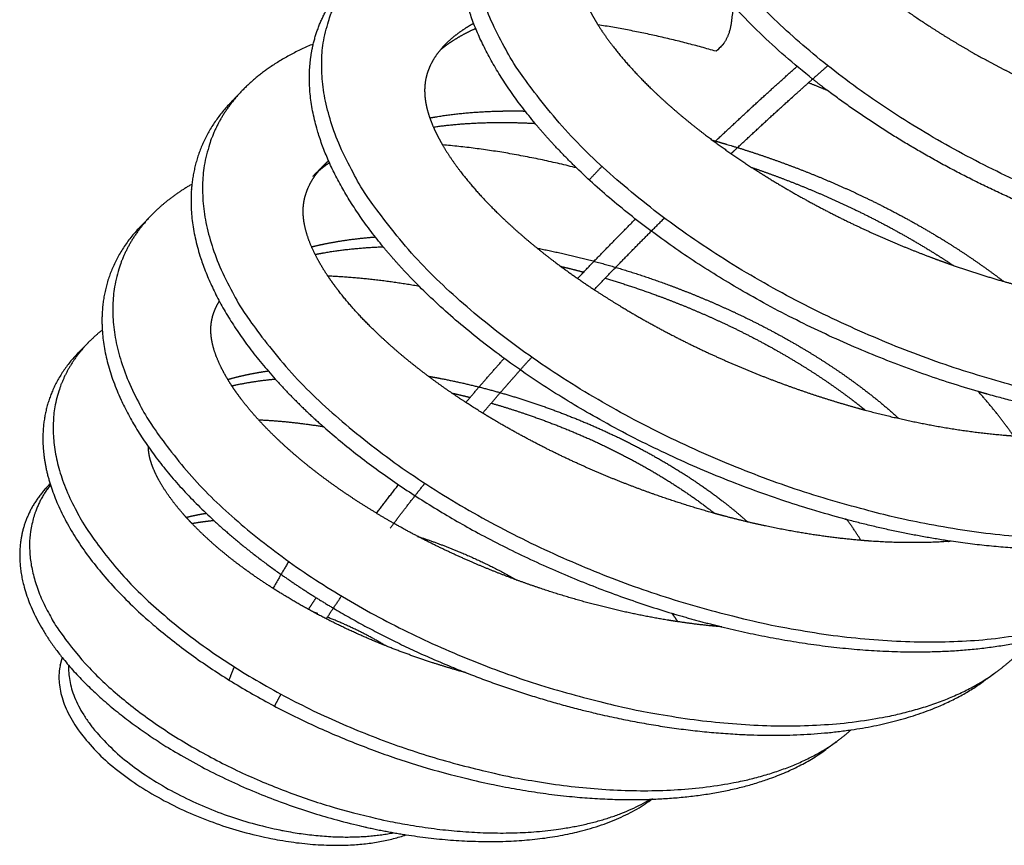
# Model space of a CAD drawing. Header units: millimetres. Extents: x 3713 to 4940, y 1895 to 2756.
# Tile 3 of 20: x 3715.559 to 3716.255, y 1895.452 to 1896.036. Entities that reach past the tile are written whole.
import ezdxf

# ---------------------------------------------------------------- set-up
doc = ezdxf.new("R2010")
doc.units = ezdxf.units.MM
doc.layers.add('MEDIDAS', color=7, linetype='Continuous', true_color=0xffffff)

# ---------------------------------------------------------------- blocks, each defined once
blk = doc.blocks.new('Snow_1.20_iso')
at = {"layer": 'MEDIDAS', "color": 192, "lineweight": -3, "true_color": 0x7d26cd}
for points, weights, degree, knots in [([(3716.70838, 1896.0147), (3716.63697, 1895.96083), (3716.47631, 1896.0118), (3716.18326, 1896.10476), (3716.18143, 1896.266), (3716.18108, 1896.29663), (3716.20226, 1896.31741)], [223.779144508, 203.732056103, 247.712984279, 169.246390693, 244.706791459, 227.385704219, 219.796735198], 2, [2.104907, 2.104907, 2.104907, 3.141593, 3.141593, 4.712389, 4.712389, 5.11318, 5.11318, 5.11318]), ([(3716.63579, 1895.89235), (3716.54949, 1895.82892), (3716.36183, 1895.88485), (3716.01054, 1895.98954), (3716.01283, 1896.18244), (3716.01325, 1896.2175), (3716.03753, 1896.24205)], [231.870807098, 211.508697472, 255.574127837, 173.54746302, 251.928583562, 234.907797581, 227.267247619], 2, [2.118949, 2.118949, 2.118949, 3.141593, 3.141593, 4.712389, 4.712389, 5.098777, 5.098777, 5.098777]), ([(3716.11993, 1895.99393), (3716.00162, 1896.08758), (3716.00274, 1896.17236), (3716.00296, 1896.18923), (3716.00888, 1896.2039)], [214.718198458, 210.88332886, 252.828583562, 244.293967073, 238.107870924], 2, [3.874603, 3.874603, 3.874603, 4.712389, 4.712389, 4.905397, 4.905397, 4.905397]), ([(3716.549, 1895.79143), (3716.45438, 1895.72294), (3716.25391, 1895.77948), (3715.87338, 1895.88681), (3715.8796, 1896.09561), (3715.8807, 1896.13259), (3715.90645, 1896.15909)], [239.810290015, 219.094050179, 263.915053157, 178.717457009, 259.8994347, 242.797496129, 234.988270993], 2, [2.12712, 2.12712, 2.12712, 3.141593, 3.141593, 4.712389, 4.712389, 5.090412, 5.090412, 5.090412]), ([(3715.92371, 1895.96259), (3715.8685, 1896.02882), (3715.87028, 1896.08614), (3715.87073, 1896.10077), (3715.87518, 1896.11397)], [223.9797974, 231.835304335, 260.7994347, 253.70934053, 248.20985935], 2, [4.1537737, 4.1537737, 4.1537737, 4.712389, 4.712389, 4.8685299, 4.8685299, 4.8685299]), ([(3716.11346, 1896.10739), (3716.11525, 1896.10519), (3716.11709, 1896.10303), (3716.11896, 1896.1009), (3716.12644, 1896.09239), (3716.13447, 1896.08438), (3716.14281, 1896.07678), (3716.14926, 1896.0709), (3716.1559, 1896.06527), (3716.16267, 1896.05986), (3716.17395, 1896.05085), (3716.1856, 1896.04248), (3716.19741, 1896.03462), (3716.21023, 1896.02609), (3716.22324, 1896.01815), (3716.23637, 1896.01081), (3716.25001, 1896.00319), (3716.26377, 1895.99621), (3716.27757, 1895.9898), (3716.29139, 1895.98338), (3716.30524, 1895.97753), (3716.31908, 1895.97223), (3716.33251, 1895.96708), (3716.34593, 1895.96244), (3716.35929, 1895.95834), (3716.37261, 1895.95426), (3716.38587, 1895.95072), (3716.39902, 1895.9477), (3716.40432, 1895.94649), (3716.4096, 1895.94536), (3716.41486, 1895.94433)], [253.339010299, 253.334750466, 253.333363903, 253.334444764, 253.338755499, 253.382313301, 253.452322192, 253.506555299, 253.576661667, 253.659947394, 253.799017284, 253.974833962, 254.175254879, 254.392985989, 254.639754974, 254.912612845, 255.196485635, 255.508596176, 255.843076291, 256.17875733, 256.536968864, 256.914828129, 257.282779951, 257.669362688, 258.074150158, 258.478937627, 258.901929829, 259.341212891, 259.518466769, 259.698373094, 259.880937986], 3, [31.118518, 31.118518, 31.118518, 31.118518, 31.610693, 31.610693, 31.610693, 33.573608, 33.573608, 33.573608, 35.094201, 35.094201, 35.094201, 37.633275, 37.633275, 37.633275, 40.391647, 40.391647, 40.391647, 43.26137, 43.26137, 43.26137, 46.141398, 46.141398, 46.141398, 48.945911, 48.945911, 48.945911, 51.750424, 51.750424, 51.750424, 52.882065, 52.882065, 52.882065, 52.882065]), ([(3716.45451, 1895.70641), (3716.35639, 1895.63587), (3716.15253, 1895.69062), (3715.76359, 1895.79508), (3715.77293, 1896.00849), (3715.77456, 1896.04587), (3715.80081, 1896.07311)], [247.664860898, 226.532477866, 272.607481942, 184.524050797, 268.419070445, 250.951702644, 242.888777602], 2, [2.130866, 2.130866, 2.130866, 3.141593, 3.141593, 4.712389, 4.712389, 5.086499, 5.086499, 5.086499]), ([(3715.96035, 1896.04658), (3715.96108, 1896.045), (3715.96185, 1896.04342), (3715.96266, 1896.04186), (3715.96434, 1896.03861), (3715.96618, 1896.0354), (3715.96815, 1896.03225)], [261.414194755, 261.388636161, 261.365150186, 261.343505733, 261.298467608, 261.261402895, 261.231132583], 3, [32.372225, 32.372225, 32.372225, 32.372225, 32.6965591, 32.6965591, 32.6965591, 33.3714387, 33.3714387, 33.3714387, 33.3714387]), ([(3715.88172, 1896.02962), (3715.87602, 1896.02709), (3715.87054, 1896.02419), (3715.86538, 1896.02084), (3715.86235, 1896.01888), (3715.85942, 1896.01676), (3715.85666, 1896.01445)], [275.117919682, 274.792396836, 274.463664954, 274.132813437, 273.938751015, 273.74395934, 273.549576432], 3, [26.230791, 26.230791, 26.230791, 26.230791, 27.73432, 27.73432, 27.73432, 28.616222, 28.616222, 28.616222, 28.616222]), ([(3715.88023, 1896.03325), (3715.87819, 1896.03211), (3715.87619, 1896.0309), (3715.87423, 1896.02964), (3715.8694, 1896.02651), (3715.86485, 1896.023), (3715.8608, 1896.01897)], [273.607317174, 273.482825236, 273.357970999, 273.232813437, 272.924562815, 272.614472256, 272.307102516], 3, [27.165551, 27.165551, 27.165551, 27.165551, 27.73432, 27.73432, 27.73432, 29.135142, 29.135142, 29.135142, 29.135142]), ([(3715.96815, 1896.03225), (3715.97135, 1896.02713), (3715.97489, 1896.02213), (3715.97863, 1896.01728), (3715.98678, 1896.0067), (3715.9959, 1895.99679), (3716.00551, 1895.98746), (3716.01741, 1895.97589), (3716.03004, 1895.9652), (3716.04306, 1895.95525), (3716.05406, 1895.94684), (3716.06532, 1895.93895), (3716.07676, 1895.93153)], [261.231132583, 261.181876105, 261.15061016, 261.132254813, 261.092216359, 261.11360723, 261.173933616, 261.248696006, 261.383257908, 261.558285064, 261.706310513, 261.883279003, 262.083412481], 3, [33.371439, 33.371439, 33.371439, 33.371439, 34.469617, 34.469617, 34.469617, 36.865069, 36.865069, 36.865069, 39.833748, 39.833748, 39.833748, 42.344445, 42.344445, 42.344445, 42.344445]), ([(3715.8163, 1895.8754), (3715.76165, 1895.94165), (3715.76425, 1895.99961), (3715.7647, 1896.00945), (3715.76691, 1896.01869)], [231.429692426, 239.666744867, 269.319070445, 264.46303186, 260.330937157], 2, [4.1589369, 4.1589369, 4.1589369, 4.712389, 4.712389, 4.8160214, 4.8160214, 4.8160214]), ([(3715.8608, 1896.01897), (3715.85935, 1896.01753), (3715.85797, 1896.01603), (3715.85666, 1896.01446), (3715.85315, 1896.01023), (3715.85017, 1896.00549), (3715.84819, 1896.00012), (3715.84672, 1895.99613), (3715.84581, 1895.9918), (3715.84565, 1895.98723), (3715.84558, 1895.98506), (3715.84568, 1895.98284), (3715.84592, 1895.9806), (3715.8462, 1895.97811), (3715.84666, 1895.97559), (3715.84728, 1895.97308), (3715.84836, 1895.96871), (3715.84991, 1895.96435), (3715.85178, 1895.96005)], [272.307102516, 272.197774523, 272.088790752, 271.980356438, 271.689526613, 271.402649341, 271.135229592, 270.936802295, 270.749087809, 270.583778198, 270.505321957, 270.431912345, 270.363844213, 270.288490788, 270.219683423, 270.157245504, 270.049031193, 269.959949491, 269.886034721], 3, [29.135142, 29.135142, 29.135142, 29.135142, 29.633398, 29.633398, 29.633398, 30.969764, 30.969764, 30.969764, 31.961356, 31.961356, 31.961356, 32.431968, 32.431968, 32.431968, 32.952949, 32.952949, 32.952949, 33.855887, 33.855887, 33.855887, 33.855887]), ([(3715.71673, 1895.98585), (3715.69073, 1895.95886), (3715.68874, 1895.92228), (3715.67738, 1895.71359), (3716.05746, 1895.61584), (3716.25711, 1895.5645), (3716.35458, 1895.63457)], [250.932465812, 259.324168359, 277.419371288, 190.888224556, 281.607782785, 233.83656612, 255.45558819], 2, [1.196686, 1.196686, 1.196686, 1.570796, 1.570796, 3.141593, 3.141593, 4.15232, 4.15232, 4.15232]), ([(3715.84922, 1895.96648), (3715.85091, 1895.96679), (3715.8526, 1895.96708), (3715.85429, 1895.96736), (3715.86921, 1895.9698), (3715.88452, 1895.97103), (3715.90001, 1895.97134), (3715.90553, 1895.97146), (3715.91107, 1895.97145), (3715.91662, 1895.97133)], [285.588835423, 285.671425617, 285.753709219, 285.83568358, 286.559390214, 287.258994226, 287.935272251, 288.176824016, 288.415399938, 288.651006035], 3, [92.808257, 92.808257, 92.808257, 92.808257, 93.214336, 93.214336, 93.214336, 96.799386, 96.799386, 96.799386, 98.079888, 98.079888, 98.079888, 98.079888]), ([(3715.85172, 1895.96004), (3715.86476, 1895.96191), (3715.87808, 1895.96289), (3715.89153, 1895.96318), (3715.90217, 1895.96341), (3715.9129, 1895.9632), (3715.92367, 1895.9626)], [287.016354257, 287.64066352, 288.246798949, 288.835272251, 289.30242389, 289.75844527, 290.203379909], 3, [93.679802, 93.679802, 93.679802, 93.679802, 96.799386, 96.799386, 96.799386, 99.275826, 99.275826, 99.275826, 99.275826]), ([(3715.85178, 1895.96005), (3715.85268, 1895.95799), (3715.85366, 1895.95594), (3715.8547, 1895.9539), (3715.85581, 1895.95172), (3715.85699, 1895.94956), (3715.85823, 1895.94742)], [269.886034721, 269.850554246, 269.818568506, 269.789638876, 269.75857458, 269.731034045, 269.70668843], 3, [33.8558873, 33.8558873, 33.8558873, 33.8558873, 34.2893146, 34.2893146, 34.2893146, 34.7547237, 34.7547237, 34.7547237, 34.7547237]), ([(3715.85823, 1895.94742), (3715.86205, 1895.94084), (3715.86645, 1895.93447), (3715.87117, 1895.92833), (3715.87952, 1895.91745), (3715.8889, 1895.90728), (3715.89879, 1895.89771), (3715.91097, 1895.88592), (3715.92393, 1895.87505), (3715.9373, 1895.86494), (3715.94653, 1895.85797), (3715.95595, 1895.85136), (3715.9655, 1895.84508)], [269.70668843, 269.631693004, 269.587014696, 269.563041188, 269.520575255, 269.543075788, 269.607025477, 269.68584446, 269.827628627, 270.012167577, 270.139658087, 270.287554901, 270.452538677], 3, [34.754724, 34.754724, 34.754724, 34.754724, 36.188393, 36.188393, 36.188393, 38.72795, 38.72795, 38.72795, 41.857994, 41.857994, 41.857994, 44.020414, 44.020414, 44.020414, 44.020414]), ([(3716.05924, 1895.9478), (3716.07579, 1895.94292), (3716.09228, 1895.93732), (3716.10864, 1895.93104), (3716.12539, 1895.92462), (3716.14201, 1895.91748), (3716.15843, 1895.90957), (3716.17681, 1895.90072), (3716.19495, 1895.89088), (3716.21267, 1895.87995), (3716.227, 1895.87111), (3716.24106, 1895.86153), (3716.25466, 1895.85109), (3716.25471, 1895.85106), (3716.25475, 1895.85102), (3716.2548, 1895.85099)], [294.033093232, 294.58684822, 295.111583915, 295.606107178, 296.113765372, 296.589584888, 297.027020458, 297.518113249, 297.96082797, 298.341181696, 298.649578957, 298.916978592, 299.128353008, 299.129055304, 299.129756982, 299.13045804], 3, [6.283185, 6.283185, 6.283185, 6.283185, 10.119712, 10.119712, 10.119712, 14.058141, 14.058141, 14.058141, 18.479669, 18.479669, 18.479669, 22.064719, 22.064719, 22.064719, 22.076631, 22.076631, 22.076631, 22.076631]), ([(3715.76822, 1895.86999), (3715.76519, 1895.87605), (3715.7627, 1895.88228), (3715.76122, 1895.88854), (3715.76064, 1895.89099), (3715.76021, 1895.89345), (3715.75997, 1895.89588), (3715.75975, 1895.89807), (3715.75968, 1895.90025), (3715.75978, 1895.90237), (3715.75998, 1895.90684), (3715.76092, 1895.91109), (3715.7624, 1895.91501), (3715.7644, 1895.92029), (3715.76737, 1895.92496), (3715.77086, 1895.92914), (3715.77216, 1895.9307), (3715.77353, 1895.93218), (3715.77496, 1895.93361)], [278.791724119, 278.880712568, 278.998452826, 279.157546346, 279.219984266, 279.28879163, 279.364145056, 279.432213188, 279.5056228, 279.584079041, 279.749388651, 279.937103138, 280.135530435, 280.402950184, 280.689827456, 280.980657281, 281.089091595, 281.198075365, 281.307403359], 3, [80.998633, 80.998633, 80.998633, 80.998633, 82.326106, 82.326106, 82.326106, 82.847087, 82.847087, 82.847087, 83.317699, 83.317699, 83.317699, 84.309291, 84.309291, 84.309291, 85.645657, 85.645657, 85.645657, 86.143914, 86.143914, 86.143914, 86.143914]), ([(3716.07676, 1895.93153), (3716.08444, 1895.9289), (3716.09211, 1895.92613), (3716.09975, 1895.92321), (3716.11645, 1895.91682), (3716.13304, 1895.90972), (3716.14943, 1895.90184), (3716.16777, 1895.89303), (3716.18587, 1895.88324), (3716.20354, 1895.87234), (3716.20882, 1895.86909), (3716.21406, 1895.86574), (3716.21925, 1895.86229)], [295.79188192, 296.036495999, 296.274611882, 296.506107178, 297.013765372, 297.489584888, 297.927020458, 298.418113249, 298.86082797, 299.241181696, 299.35491941, 299.463080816, 299.564912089], 3, [8.323765, 8.323765, 8.323765, 8.323765, 10.119712, 10.119712, 10.119712, 14.058141, 14.058141, 14.058141, 18.479669, 18.479669, 18.479669, 19.801845, 19.801845, 19.801845, 19.801845]), ([(3716.07676, 1895.93153), (3716.08085, 1895.92887), (3716.08497, 1895.92627), (3716.0891, 1895.92373), (3716.10842, 1895.91185), (3716.12811, 1895.90123), (3716.14793, 1895.89172), (3716.16554, 1895.88327), (3716.18325, 1895.87571), (3716.20097, 1895.86896), (3716.20706, 1895.86664), (3716.21315, 1895.86442), (3716.21924, 1895.86229)], [262.083412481, 262.155119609, 262.229800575, 262.307189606, 262.669628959, 263.091466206, 263.559392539, 263.97654452, 264.430326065, 264.91447099, 265.081406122, 265.251951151, 265.426053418], 3, [42.344445, 42.344445, 42.344445, 42.344445, 43.244019, 43.244019, 43.244019, 47.457031, 47.457031, 47.457031, 51.212893, 51.212893, 51.212893, 52.50793, 52.50793, 52.50793, 52.50793]), ([(3715.68109, 1895.91962), (3715.68078, 1895.91681), (3715.68062, 1895.91396), (3715.67718, 1895.85181), (3715.73995, 1895.78191)], [275.369767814, 276.810986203, 278.319371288, 245.159227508, 237.948267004], 2, [1.539719, 1.539719, 1.539719, 1.5707963, 1.5707963, 2.1709229, 2.1709229, 2.1709229]), ([(3715.65256, 1895.89779), (3715.6275, 1895.872), (3715.62535, 1895.83731), (3715.61322, 1895.64206), (3715.96842, 1895.55409), (3716.15672, 1895.50745), (3716.24951, 1895.57461)], [259.09880049, 267.895192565, 286.900337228, 197.809978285, 290.915955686, 240.987456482, 263.193382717], 2, [1.192773, 1.192773, 1.192773, 1.570796, 1.570796, 3.141593, 3.141593, 4.156065, 4.156065, 4.156065]), ([(3715.6449, 1895.88991), (3715.61988, 1895.86415), (3715.61769, 1895.82953), (3715.61729, 1895.82316), (3715.6177, 1895.81658)], [259.902457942, 268.731754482, 287.800337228, 283.623287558, 279.845544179], 2, [1.1927734, 1.1927734, 1.1927734, 1.5707963, 1.5707963, 1.6442267, 1.6442267, 1.6442267]), ([(3715.76567, 1895.87533), (3715.77103, 1895.87668), (3715.77647, 1895.87782), (3715.78197, 1895.87879), (3715.7914, 1895.88045), (3715.801, 1895.8816), (3715.81071, 1895.88232)], [294.091236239, 294.369164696, 294.643638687, 294.914558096, 295.380667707, 295.836255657, 296.281566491], 3, [87.081299, 87.081299, 87.081299, 87.081299, 88.423362, 88.423362, 88.423362, 90.732345, 90.732345, 90.732345, 90.732345]), ([(3715.7682, 1895.86999), (3715.77014, 1895.87038), (3715.77209, 1895.87075), (3715.77404, 1895.8711), (3715.78784, 1895.87355), (3715.80199, 1895.87489), (3715.8163, 1895.8754)], [295.523371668, 295.620882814, 295.717946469, 295.814558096, 296.497568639, 297.157986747, 297.796581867], 3, [87.944774, 87.944774, 87.944774, 87.944774, 88.423362, 88.423362, 88.423362, 91.806815, 91.806815, 91.806815, 91.806815]), ([(3715.92524, 1895.87437), (3715.92575, 1895.87427), (3715.92626, 1895.87418), (3715.92676, 1895.87408), (3715.94239, 1895.87105), (3715.95799, 1895.86734), (3715.97354, 1895.86295)], [301.004098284, 301.02300729, 301.041890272, 301.060747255, 301.641327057, 302.197260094, 302.725522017], 3, [99.683635, 99.683635, 99.683635, 99.683635, 99.802507, 99.802507, 99.802507, 103.462413, 103.462413, 103.462413, 103.462413]), ([(3715.77723, 1895.85467), (3715.77392, 1895.8596), (3715.7709, 1895.86467), (3715.76828, 1895.86987), (3715.76826, 1895.86991), (3715.76824, 1895.86995), (3715.76822, 1895.86999)], [278.620053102, 278.658703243, 278.713712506, 278.789939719, 278.790533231, 278.79112803, 278.791724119], 3, [79.847695, 79.847695, 79.847695, 79.847695, 80.989741, 80.989741, 80.989741, 80.998633, 80.998633, 80.998633, 80.998633]), ([(3715.97354, 1895.86295), (3715.98902, 1895.85857), (3716.00445, 1895.85352), (3716.01975, 1895.84783), (3716.03541, 1895.84201), (3716.05095, 1895.83552), (3716.0663, 1895.82829), (3716.08346, 1895.82022), (3716.1004, 1895.81122), (3716.11692, 1895.80119), (3716.13027, 1895.79308), (3716.14336, 1895.78429), (3716.15601, 1895.77468), (3716.16451, 1895.76822), (3716.17282, 1895.76138), (3716.1808, 1895.7541)], [302.725522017, 303.25378394, 303.754349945, 304.226104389, 304.710227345, 305.164008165, 305.58117198, 306.049111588, 306.470977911, 306.833394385, 307.126756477, 307.381165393, 307.582237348, 307.71767992, 307.828921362, 307.906958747], 3, [6.283185, 6.283185, 6.283185, 6.283185, 9.943091, 9.943091, 9.943091, 13.698953, 13.698953, 13.698953, 17.911966, 17.911966, 17.911966, 21.322237, 21.322237, 21.322237, 23.619403, 23.619403, 23.619403, 23.619403]), ([(3716.21924, 1895.86229), (3716.23033, 1895.85842), (3716.24141, 1895.85487), (3716.25246, 1895.85166), (3716.2695, 1895.84671), (3716.28646, 1895.84257), (3716.30325, 1895.83923), (3716.3195, 1895.836), (3716.33559, 1895.83352), (3716.35144, 1895.83188)], [265.426053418, 265.743982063, 266.073772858, 266.415105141, 266.94335586, 267.499249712, 268.079820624, 268.643600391, 269.23065045, 269.841530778], 3, [52.50793, 52.50793, 52.50793, 52.50793, 54.872799, 54.872799, 54.872799, 58.532705, 58.532705, 58.532705, 62.08676, 62.08676, 62.08676, 62.08676]), ([(3715.88666, 1895.75784), (3715.8736, 1895.76588), (3715.86076, 1895.77452), (3715.84829, 1895.78385), (3715.8353, 1895.79358), (3715.82271, 1895.80405), (3715.81089, 1895.81544), (3715.8013, 1895.82468), (3715.79223, 1895.83451), (3715.78415, 1895.84506), (3715.78174, 1895.8482), (3715.77943, 1895.8514), (3715.77723, 1895.85467)], [279.653708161, 279.406457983, 279.189737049, 279.01246842, 278.82792947, 278.686145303, 278.60732632, 278.543376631, 278.520876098, 278.563342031, 278.576000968, 278.594432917, 278.620053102], 3, [70.414333, 70.414333, 70.414333, 70.414333, 73.421062, 73.421062, 73.421062, 76.551105, 76.551105, 76.551105, 79.090662, 79.090662, 79.090662, 79.847695, 79.847695, 79.847695, 79.847695]), ([(3715.97324, 1895.85319), (3715.98601, 1895.8494), (3715.99873, 1895.84515), (3716.01137, 1895.84046), (3716.027, 1895.83467), (3716.0425, 1895.82821), (3716.05782, 1895.82102), (3716.07495, 1895.81298), (3716.09184, 1895.80402), (3716.10833, 1895.79402), (3716.12165, 1895.78594), (3716.1347, 1895.77719), (3716.14732, 1895.76761), (3716.1506, 1895.76512), (3716.15386, 1895.76257), (3716.15707, 1895.75996)], [303.895941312, 304.32531731, 304.735582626, 305.126104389, 305.610227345, 306.064008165, 306.48117198, 306.949111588, 307.370977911, 307.733394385, 308.026756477, 308.281165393, 308.482237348, 308.534631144, 308.583403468, 308.628033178], 3, [6.913394, 6.913394, 6.913394, 6.913394, 9.943091, 9.943091, 9.943091, 13.698953, 13.698953, 13.698953, 17.911966, 17.911966, 17.911966, 21.322237, 21.322237, 21.322237, 22.210859, 22.210859, 22.210859, 22.210859]), ([(3716.1441, 1895.68256), (3716.14342, 1895.68274), (3716.14274, 1895.68292), (3715.95695, 1895.7326), (3715.84187, 1895.84738)], [273.137162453, 273.321778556, 273.507481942, 222.6446056, 228.958710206], 2, [3.1375339, 3.1375339, 3.1375339, 3.1415927, 3.1415927, 4.0459266, 4.0459266, 4.0459266]), ([(3715.9655, 1895.84508), (3715.97178, 1895.84095), (3715.97811, 1895.83696), (3715.98449, 1895.83311), (3716.00428, 1895.82117), (3716.02446, 1895.81051), (3716.0448, 1895.80101), (3716.06285, 1895.79257), (3716.08102, 1895.78505), (3716.09919, 1895.77837), (3716.11683, 1895.77188), (3716.13448, 1895.76619), (3716.15205, 1895.76133), (3716.15372, 1895.76086), (3716.1554, 1895.76041), (3716.15707, 1895.75996)], [270.452538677, 270.561079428, 270.677015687, 270.799402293, 271.179779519, 271.622464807, 272.113543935, 272.550967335, 273.026787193, 273.534468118, 274.029013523, 274.553792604, 275.107536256, 275.160461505, 275.213651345, 275.26710308], 3, [44.020414, 44.020414, 44.020414, 44.020414, 45.443044, 45.443044, 45.443044, 49.864572, 49.864572, 49.864572, 53.803001, 53.803001, 53.803001, 57.639528, 57.639528, 57.639528, 58.006212, 58.006212, 58.006212, 58.006212]), ([(3715.70928, 1895.77712), (3715.70656, 1895.78126), (3715.70407, 1895.78552), (3715.7019, 1895.78989), (3715.6992, 1895.79531), (3715.69699, 1895.80091), (3715.6957, 1895.80654), (3715.69521, 1895.8087), (3715.69485, 1895.81086), (3715.69465, 1895.813), (3715.69448, 1895.81492), (3715.69443, 1895.81683), (3715.69453, 1895.81869), (3715.69474, 1895.82262), (3715.6956, 1895.82637), (3715.69693, 1895.82984), (3715.69789, 1895.83233), (3715.69909, 1895.83467), (3715.70046, 1895.83688)], [288.194302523, 288.229748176, 288.278554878, 288.344408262, 288.426231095, 288.534370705, 288.681311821, 288.737682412, 288.79976341, 288.867788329, 288.928837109, 288.994673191, 289.065048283, 289.213840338, 289.382922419, 289.561513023, 289.689928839, 289.823260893, 289.959445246], 3, [76.062251, 76.062251, 76.062251, 76.062251, 77.049039, 77.049039, 77.049039, 78.275124, 78.275124, 78.275124, 78.745484, 78.745484, 78.745484, 79.167606, 79.167606, 79.167606, 80.060088, 80.060088, 80.060088, 80.701829, 80.701829, 80.701829, 80.701829]), ([(3715.60854, 1895.80834), (3715.5853, 1895.78484), (3715.58319, 1895.75333), (3715.57165, 1895.58072), (3715.88516, 1895.50549), (3716.05422, 1895.46492), (3716.1378, 1895.52635)], [267.379397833, 276.667101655, 296.930087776, 205.368331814, 300.575632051, 247.929146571, 270.88333569], 2, [1.184409, 1.184409, 1.184409, 1.570796, 1.570796, 3.141593, 3.141593, 4.164236, 4.164236, 4.164236]), ([(3715.60127, 1895.80099), (3715.57806, 1895.77752), (3715.57593, 1895.74607), (3715.57468, 1895.72774), (3715.58085, 1895.70789)], [268.181614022, 277.502259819, 297.830087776, 284.347723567, 274.903077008], 2, [1.1844086, 1.1844086, 1.1844086, 1.5707963, 1.5707963, 1.8014303, 1.8014303, 1.8014303]), ([(3715.7064, 1895.78164), (3715.71071, 1895.78288), (3715.7151, 1895.78397), (3715.71953, 1895.78491), (3715.7246, 1895.78599), (3715.72974, 1895.78688), (3715.73493, 1895.78762)], [303.149433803, 303.381554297, 303.610950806, 303.837506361, 304.097144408, 304.353051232, 304.605436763], 3, [76.643695, 76.643695, 76.643695, 76.643695, 77.756926, 77.756926, 77.756926, 79.032715, 79.032715, 79.032715, 79.032715]), ([(3715.84814, 1895.78396), (3715.85117, 1895.78343), (3715.85419, 1895.78288), (3715.85721, 1895.78229), (3715.86896, 1895.78001), (3715.88069, 1895.7773), (3715.89238, 1895.77414)], [309.457551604, 309.572549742, 309.6864729, 309.799323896, 310.238610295, 310.661650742, 311.066447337], 3, [88.083654, 88.083654, 88.083654, 88.083654, 88.804123, 88.804123, 88.804123, 91.608636, 91.608636, 91.608636, 91.608636]), ([(3715.70928, 1895.77712), (3715.71019, 1895.77733), (3715.71111, 1895.77753), (3715.71202, 1895.77772), (3715.72115, 1895.77968), (3715.7305, 1895.78102), (3715.73995, 1895.78191)], [304.59648241, 304.643611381, 304.69061971, 304.737506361, 305.205906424, 305.662162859, 306.107508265], 3, [77.526538, 77.526538, 77.526538, 77.526538, 77.756926, 77.756926, 77.756926, 80.058514, 80.058514, 80.058514, 80.058514]), ([(3715.72838, 1895.75289), (3715.7241, 1895.75757), (3715.72001, 1895.76241), (3715.71618, 1895.76743), (3715.71376, 1895.77059), (3715.71145, 1895.77382), (3715.70928, 1895.77712)], [288.117449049, 288.108102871, 288.112275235, 288.133157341, 288.146299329, 288.166059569, 288.194302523], 3, [74.026631, 74.026631, 74.026631, 74.026631, 75.275982, 75.275982, 75.275982, 76.062251, 76.062251, 76.062251, 76.062251]), ([(3715.89238, 1895.77414), (3715.90404, 1895.77099), (3715.91566, 1895.7674), (3715.92721, 1895.7634), (3715.93904, 1895.75929), (3715.95079, 1895.75476), (3715.96244, 1895.74976), (3715.97402, 1895.7448), (3715.9855, 1895.73937), (3715.9968, 1895.73343), (3716.00764, 1895.72772), (3716.01832, 1895.72154), (3716.0288, 1895.71487), (3716.03843, 1895.70873), (3716.04788, 1895.70218), (3716.05701, 1895.69509), (3716.06248, 1895.69084), (3716.06783, 1895.6864), (3716.07303, 1895.68174), (3716.07332, 1895.68148), (3716.07362, 1895.68121), (3716.07392, 1895.68094)], [311.066447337, 311.471243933, 311.85779753, 312.225741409, 312.603592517, 312.961818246, 313.297502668, 313.631986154, 313.94408933, 314.227960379, 314.500816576, 314.747589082, 314.965321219, 315.165743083, 315.341558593, 315.480628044, 315.563913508, 315.634019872, 315.68825298, 315.691375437, 315.694445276, 315.697461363], 3, [6.283185, 6.283185, 6.283185, 6.283185, 9.087698, 9.087698, 9.087698, 11.967726, 11.967726, 11.967726, 14.837449, 14.837449, 14.837449, 17.595821, 17.595821, 17.595821, 20.134895, 20.134895, 20.134895, 21.655487, 21.655487, 21.655487, 21.743035, 21.743035, 21.743035, 21.743035]), ([(3716.32399, 1895.75382), (3716.28451, 1895.7597), (3716.24346, 1895.77123), (3716.24021, 1895.77214), (3716.23696, 1895.77309)], [247.168168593, 254.140996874, 264.815053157, 263.740417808, 262.692173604], 2, [2.9009117, 2.9009117, 2.9009117, 3.1415927, 3.1415927, 3.1613447, 3.1613447, 3.1613447]), ([(3715.89271, 1895.76488), (3715.90161, 1895.76233), (3715.91048, 1895.75952), (3715.91931, 1895.75646), (3715.93111, 1895.75238), (3715.94284, 1895.74787), (3715.95446, 1895.74289), (3715.96602, 1895.73795), (3715.97747, 1895.73254), (3715.98874, 1895.72662), (3715.99956, 1895.72094), (3716.01022, 1895.71478), (3716.02068, 1895.70813), (3716.03028, 1895.70202), (3716.03971, 1895.69549), (3716.04882, 1895.68842), (3716.04948, 1895.68791), (3716.05014, 1895.6874), (3716.05079, 1895.68688)], [312.247097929, 312.550800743, 312.843736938, 313.125741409, 313.503592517, 313.861818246, 314.197502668, 314.531986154, 314.84408933, 315.127960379, 315.400816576, 315.647589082, 315.865321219, 316.065743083, 316.241558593, 316.380628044, 316.390669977, 316.400520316, 316.410174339], 3, [6.938226, 6.938226, 6.938226, 6.938226, 9.087698, 9.087698, 9.087698, 11.967726, 11.967726, 11.967726, 14.837449, 14.837449, 14.837449, 17.595821, 17.595821, 17.595821, 20.134895, 20.134895, 20.134895, 20.318237, 20.318237, 20.318237, 20.318237]), ([(3716.05079, 1895.68688), (3716.03593, 1895.69101), (3716.02103, 1895.69574), (3716.00614, 1895.70104), (3715.98837, 1895.70738), (3715.97063, 1895.71452), (3715.95301, 1895.72257), (3715.93316, 1895.73163), (3715.91349, 1895.74182), (3715.89421, 1895.75327), (3715.89169, 1895.75477), (3715.88917, 1895.75629), (3715.88666, 1895.75784)], [283.882398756, 283.411199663, 282.961717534, 282.534768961, 282.027088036, 281.551268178, 281.113844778, 280.622765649, 280.180080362, 279.799703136, 279.749951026, 279.701264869, 279.653708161], 3, [58.163922, 58.163922, 58.163922, 58.163922, 61.476055, 61.476055, 61.476055, 65.414483, 65.414483, 65.414483, 69.836011, 69.836011, 69.836011, 70.414333, 70.414333, 70.414333, 70.414333]), ([(3716.15707, 1895.75996), (3716.17288, 1895.75572), (3716.18862, 1895.75217), (3716.20424, 1895.74928), (3716.22189, 1895.74601), (3716.23937, 1895.7436), (3716.25659, 1895.74217), (3716.25831, 1895.74203), (3716.26002, 1895.74189), (3716.26173, 1895.74177)], [275.26710308, 275.772903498, 276.302155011, 276.852573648, 277.477323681, 278.129343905, 278.809296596, 278.877236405, 278.945455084, 279.013952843], 3, [58.006212, 58.006212, 58.006212, 58.006212, 61.476055, 61.476055, 61.476055, 65.414483, 65.414483, 65.414483, 65.808005, 65.808005, 65.808005, 65.808005]), ([(3716.02465, 1895.6104), (3716.02219, 1895.61077), (3716.01974, 1895.61115), (3716.01728, 1895.61155), (3716.00146, 1895.61414), (3715.98552, 1895.61747), (3715.96954, 1895.62155), (3715.9535, 1895.62564), (3715.93741, 1895.63049), (3715.92135, 1895.63606), (3715.90482, 1895.6418), (3715.88832, 1895.64829), (3715.87194, 1895.65562), (3715.85352, 1895.66386), (3715.83527, 1895.67315), (3715.81741, 1895.68362), (3715.80292, 1895.69212), (3715.7887, 1895.70138), (3715.77497, 1895.71157), (3715.76301, 1895.72044), (3715.75143, 1895.73001), (3715.74058, 1895.74043), (3715.73639, 1895.74446), (3715.73231, 1895.74861), (3715.72838, 1895.75289)], [295.353730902, 295.262128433, 295.171126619, 295.080723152, 294.50015224, 293.944258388, 293.41600767, 292.887756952, 292.387149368, 291.915373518, 291.431228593, 290.977447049, 290.560295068, 290.092368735, 289.670531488, 289.308092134, 289.014711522, 288.760250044, 288.559187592, 288.384160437, 288.249598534, 288.174836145, 288.145973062, 288.126022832, 288.117449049], 3, [50.642992, 50.642992, 50.642992, 50.642992, 51.212893, 51.212893, 51.212893, 54.872799, 54.872799, 54.872799, 58.532705, 58.532705, 58.532705, 62.288567, 62.288567, 62.288567, 66.50158, 66.50158, 66.50158, 69.91185, 69.91185, 69.91185, 72.88053, 72.88053, 72.88053, 74.026631, 74.026631, 74.026631, 74.026631]), ([(3715.68106, 1895.67988), (3715.67911, 1895.68191), (3715.6772, 1895.68399), (3715.67534, 1895.6861), (3715.67037, 1895.69175), (3715.66572, 1895.69769), (3715.66166, 1895.70396), (3715.65872, 1895.70851), (3715.65609, 1895.71324), (3715.65406, 1895.71812), (3715.65329, 1895.71996), (3715.65261, 1895.72182), (3715.65204, 1895.7237), (3715.65157, 1895.72526), (3715.65118, 1895.72682), (3715.65089, 1895.72839), (3715.65054, 1895.73024), (3715.65035, 1895.7321), (3715.65032, 1895.73393)], [298.349521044, 298.341843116, 298.33721185, 298.335948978, 298.332571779, 298.353283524, 298.410464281, 298.451971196, 298.512694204, 298.60435598, 298.638981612, 298.678022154, 298.72209455, 298.75867875, 298.798730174, 298.843214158, 298.896104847, 298.955261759, 299.020307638], 3, [65.706073, 65.706073, 65.706073, 65.706073, 66.281128, 66.281128, 66.281128, 67.818953, 67.818953, 67.818953, 68.935244, 68.935244, 68.935244, 69.356927, 69.356927, 69.356927, 69.706964, 69.706964, 69.706964, 70.123152, 70.123152, 70.123152, 70.123152]), ([(3715.58083, 1895.70786), (3715.56132, 1895.68841), (3715.55952, 1895.66241), (3715.55697, 1895.62553), (3715.5894, 1895.58507)], [276.82517928, 286.777904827, 308.608897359, 276.175790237, 266.438170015], 2, [1.1748235, 1.1748235, 1.1748235, 1.5707963, 1.5707963, 2.111755, 2.111755, 2.111755]), ([(3715.58109, 1895.70713), (3715.56792, 1895.6902), (3715.56648, 1895.66917), (3715.55704, 1895.53096), (3715.80752, 1895.47229), (3715.93439, 1895.44257), (3716.0051, 1895.48488)], [280.022042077, 289.90038191, 307.708897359, 213.795607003, 310.715090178, 258.587309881, 275.474371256], 2, [1.246797, 1.246797, 1.246797, 1.570796, 1.570796, 3.141593, 3.141593, 4.103857, 4.103857, 4.103857]), ([(3715.58085, 1895.70789), (3715.62719, 1895.55879), (3715.87707, 1895.49906), (3715.94533, 1895.48274), (3716.00619, 1895.48494)], [274.903077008, 220.022353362, 301.475632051, 277.61804116, 269.230618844], 2, [1.80143, 1.80143, 1.80143, 3.141593, 3.141593, 3.603514, 3.603514, 3.603514]), ([(3715.67703, 1895.68418), (3715.67809, 1895.68445), (3715.67916, 1895.6847), (3715.68023, 1895.68495), (3715.68381, 1895.68576), (3715.68743, 1895.68645), (3715.69108, 1895.68704)], [313.013407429, 313.070013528, 313.126397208, 313.182556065, 313.369852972, 313.554649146, 313.737099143], 3, [59.842891, 59.842891, 59.842891, 59.842891, 60.118861, 60.118861, 60.118861, 61.039254, 61.039254, 61.039254, 61.039254]), ([(3716.15412, 1895.66788), (3716.13922, 1895.66915), (3716.12415, 1895.67113), (3716.10896, 1895.67377), (3716.09203, 1895.6767), (3716.07496, 1895.68043), (3716.05783, 1895.68497), (3716.05549, 1895.68559), (3716.05314, 1895.68623), (3716.05079, 1895.68688)], [287.561485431, 286.970639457, 286.40125177, 285.852874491, 285.244288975, 284.661580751, 284.107837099, 284.032148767, 283.957001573, 283.882398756], 3, [50.346027, 50.346027, 50.346027, 50.346027, 53.803001, 53.803001, 53.803001, 57.639528, 57.639528, 57.639528, 58.163922, 58.163922, 58.163922, 58.163922]), ([(3715.73846, 1895.63396), (3715.72976, 1895.63951), (3715.72123, 1895.64539), (3715.71294, 1895.6517), (3715.70707, 1895.65618), (3715.70133, 1895.66086), (3715.69577, 1895.66579), (3715.69069, 1895.67028), (3715.68576, 1895.67497), (3715.68106, 1895.67988)], [299.085554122, 298.922819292, 298.779007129, 298.661451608, 298.578165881, 298.508059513, 298.453826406, 298.4043273, 298.368051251, 298.349521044], 3, [60.651346, 60.651346, 60.651346, 60.651346, 62.79762, 62.79762, 62.79762, 64.318213, 64.318213, 64.318213, 65.706073, 65.706073, 65.706073, 65.706073]), ([(3715.84068, 1895.67074), (3715.84129, 1895.67054), (3715.84189, 1895.67034), (3715.84249, 1895.67014), (3715.85181, 1895.66703), (3715.86107, 1895.66357), (3715.87025, 1895.65975), (3715.88403, 1895.654), (3715.89762, 1895.64739), (3715.91083, 1895.63982)], [319.797050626, 319.816721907, 319.836329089, 319.855872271, 320.158127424, 320.445073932, 320.71349862, 321.117647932, 321.479809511, 321.786758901], 3, [8.380455, 8.380455, 8.380455, 8.380455, 8.529385, 8.529385, 8.529385, 10.832731, 10.832731, 10.832731, 14.300728, 14.300728, 14.300728, 14.300728]), ([(3716.21776, 1895.66727), (3716.21712, 1895.66723), (3716.21648, 1895.66718), (3716.21584, 1895.66713), (3716.19779, 1895.66588), (3716.17921, 1895.66604), (3716.16032, 1895.66739), (3716.15826, 1895.66754), (3716.15619, 1895.6677), (3716.15412, 1895.66788)], [290.294858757, 290.26505672, 290.235299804, 290.205587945, 289.371518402, 288.572955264, 287.809597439, 287.726476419, 287.64377282, 287.561485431], 3, [45.285537, 45.285537, 45.285537, 45.285537, 45.443044, 45.443044, 45.443044, 49.864572, 49.864572, 49.864572, 50.346027, 50.346027, 50.346027, 50.346027]), ([(3715.81786, 1895.59349), (3715.81655, 1895.59401), (3715.81524, 1895.59454), (3715.81393, 1895.59508), (3715.80168, 1895.60009), (3715.7895, 1895.60562), (3715.77747, 1895.61172), (3715.76589, 1895.61759), (3715.75446, 1895.624), (3715.74324, 1895.63096), (3715.74164, 1895.63195), (3715.74005, 1895.63295), (3715.73846, 1895.63396)], [300.952820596, 300.916486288, 300.88040509, 300.844580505, 300.51010039, 300.197989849, 299.914117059, 299.641259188, 299.394490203, 299.176759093, 299.145753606, 299.115336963, 299.085554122], 3, [54.323088, 54.323088, 54.323088, 54.323088, 54.630451, 54.630451, 54.630451, 57.500175, 57.500175, 57.500175, 60.258546, 60.258546, 60.258546, 60.651346, 60.651346, 60.651346, 60.651346]), ([(3716.02046, 1895.61636), (3716.03437, 1895.61219), (3716.04829, 1895.60863), (3716.05201, 1895.60768), (3716.05572, 1895.60677)], [273.329413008, 277.66696771, 282.507782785, 281.434408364, 280.395928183], 2, [3.0580175, 3.0580175, 3.0580175, 3.1415927, 3.1415927, 3.1642224, 3.1642224, 3.1642224]), ([(3715.87507, 1895.57428), (3715.86701, 1895.57649), (3715.85895, 1895.57891), (3715.85089, 1895.58153), (3715.83985, 1895.58512), (3715.82883, 1895.5891), (3715.81786, 1895.59349)], [302.681903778, 302.418413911, 302.163180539, 301.916332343, 301.578799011, 301.256943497, 300.952820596], 3, [49.868957, 49.868957, 49.868957, 49.868957, 51.750424, 51.750424, 51.750424, 54.323088, 54.323088, 54.323088, 54.323088]), ([(3715.58937, 1895.58499), (3715.58757, 1895.57975), (3715.5872, 1895.57411), (3715.58193, 1895.49282), (3715.72874, 1895.45894), (3715.78979, 1895.44485), (3715.83248, 1895.45978)], [304.962092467, 312.022326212, 320.867474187, 224.575834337, 322.702357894, 276.205989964, 279.462656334], 2, [1.419229, 1.419229, 1.419229, 1.570796, 1.570796, 3.141593, 3.141593, 3.945001, 3.945001, 3.945001]), ([(3715.5894, 1895.58507), (3715.65818, 1895.49924), (3715.79993, 1895.46616), (3715.81628, 1895.46235), (3715.83246, 1895.45982)], [266.438170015, 247.900397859, 311.615090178, 303.707564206, 297.38289616], 2, [2.111755, 2.111755, 2.111755, 3.141593, 3.141593, 3.287113, 3.287113, 3.287113]), ([(3715.59393, 1895.5796), (3715.59015, 1895.49858), (3715.73587, 1895.46483), (3715.78474, 1895.45352), (3715.82372, 1895.46127)], [318.70675067, 224.586159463, 321.802357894, 283.662370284, 279.100732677], 2, [1.581177, 1.581177, 1.581177, 3.141593, 3.141593, 3.802528, 3.802528, 3.802528]), ([(3715.87507, 1895.57428), (3715.91689, 1895.55788), (3715.95982, 1895.54729), (3716.06343, 1895.52174), (3716.14713, 1895.53397)], [265.539133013, 276.083773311, 291.815955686, 261.887764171, 257.780496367], 2, [2.8769234, 2.8769234, 2.8769234, 3.1415927, 3.1415927, 3.7476224, 3.7476224, 3.7476224])]:
    blk.add_rational_spline(points, weights, degree=degree, knots=knots, dxfattribs=at)
for points, weights, degree in [([(3716.21217, 1896.07184), (3716.3346, 1896.02129), (3716.41486, 1895.94433)], [271.293862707, 246.818170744, 251.239298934], 2), ([(3715.76691, 1896.01869), (3715.77302, 1896.04427), (3715.79215, 1896.06412)], [260.330937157, 249.546297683, 243.693119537], 2), ([(3716.05168, 1896.01357), (3716.00942, 1896.02582), (3715.96813, 1896.03226)], [293.522806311, 278.548339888, 268.072278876], 2), ([(3715.76687, 1896.01868), (3715.73598, 1896.00582), (3715.71673, 1895.98585)], [243.940578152, 245.062938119, 250.932465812], 2), ([(3716.13047, 1895.98579), (3716.12511, 1895.98983), (3716.11993, 1895.99393)], [215.151766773, 214.889375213, 214.718198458], 2), ([(3715.70862, 1895.97743), (3715.71267, 1895.98163), (3715.71673, 1895.98585)], [251.736807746, 251.334636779, 250.932465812], 2), ([(3716.1304, 1895.98582), (3716.1237, 1895.98861), (3716.11694, 1895.99128)], [277.530551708, 279.011126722, 280.605373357], 2), ([(3716.27763, 1895.9021), (3716.19596, 1895.93641), (3716.13047, 1895.98579)], [235.7513718, 218.41173525, 215.151766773], 2), ([(3715.7128, 1895.98155), (3715.71064, 1895.97953), (3715.70862, 1895.97743)], [250.525839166, 251.103851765, 251.736807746], 2), ([(3715.70862, 1895.97743), (3715.68474, 1895.95264), (3715.68109, 1895.91962)], [251.736807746, 259.461556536, 275.369767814], 2), ([(3715.95302, 1895.93112), (3715.93694, 1895.94672), (3715.92371, 1895.96259)], [221.485019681, 222.17578851, 223.9797974], 2), ([(3716.0491, 1895.9507), (3716.05248, 1895.94977), (3716.05586, 1895.9488), (3716.05924, 1895.9478)], [293.691291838, 293.806409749, 293.920352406, 294.033093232], 3), ([(3715.95302, 1895.93112), (3715.90446, 1895.94343), (3715.85816, 1895.94743)], [296.626568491, 279.41046499, 268.765246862], 2), ([(3715.77496, 1895.93361), (3715.77584, 1895.93448), (3715.77673, 1895.93532), (3715.77765, 1895.93615)], [281.307403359, 281.374237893, 281.441201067, 281.508245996], 3), ([(3715.76668, 1895.92537), (3715.77081, 1895.92948), (3715.77496, 1895.93361)], [282.207403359, 281.757403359, 281.307403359], 2), ([(3715.77107, 1895.9294), (3715.77337, 1895.93134), (3715.77578, 1895.93315), (3715.77827, 1895.93485)], [282.531552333, 282.695388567, 282.859540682, 283.023326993], 3), ([(3716.23696, 1895.77309), (3716.06407, 1895.82338), (3715.95302, 1895.93112)], [262.692173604, 216.831931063, 221.485019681], 2), ([(3715.68104, 1895.91959), (3715.66444, 1895.91002), (3715.65256, 1895.89779)], [253.233995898, 255.124350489, 259.09880049], 2), ([(3715.6449, 1895.88991), (3715.64872, 1895.89384), (3715.65256, 1895.89779)], [259.902457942, 259.500629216, 259.09880049], 2), ([(3715.84187, 1895.84738), (3715.82793, 1895.86128), (3715.8163, 1895.8754)], [228.958710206, 229.747754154, 231.429692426], 2), ([(3715.94179, 1895.86158), (3715.94721, 1895.86029), (3715.95263, 1895.85893), (3715.95804, 1895.85748)], [302.806471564, 303.000071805, 303.190494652, 303.377611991], 3), ([(3715.84182, 1895.84739), (3715.8086, 1895.8533), (3715.77717, 1895.85467)], [291.989296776, 280.780605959, 273.44122985], 2), ([(3715.6177, 1895.81658), (3715.61279, 1895.81263), (3715.60854, 1895.80834)], [264.457165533, 265.749223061, 267.379397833], 2), ([(3715.6177, 1895.81658), (3715.62174, 1895.75093), (3715.69649, 1895.68205)], [279.845544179, 247.038473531, 244.345937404], 2), ([(3715.60127, 1895.80099), (3715.6049, 1895.80466), (3715.60854, 1895.80834)], [268.181614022, 267.780505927, 267.379397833], 2), ([(3715.73995, 1895.78191), (3715.7554, 1895.76471), (3715.77429, 1895.74805)], [237.948267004, 236.237767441, 235.987370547], 2), ([(3715.86478, 1895.77204), (3715.86911, 1895.77106), (3715.87344, 1895.77002), (3715.87776, 1895.76893)], [311.264227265, 311.421430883, 311.576289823, 311.728702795], 3), ([(3716.2618, 1895.74177), (3716.25107, 1895.75752), (3716.23695, 1895.7731)], [273.805109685, 270.146036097, 268.090465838], 2), ([(3715.77425, 1895.74806), (3715.75076, 1895.75188), (3715.72834, 1895.7529)], [299.375003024, 289.532273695, 282.749723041], 2), ([(3715.77429, 1895.74805), (3715.87376, 1895.66035), (3716.02046, 1895.61636)], [235.987370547, 234.677402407, 273.329413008], 2), ([(3715.68102, 1895.67987), (3715.68613, 1895.68078), (3715.6913, 1895.68147), (3715.69652, 1895.682)], [314.492490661, 314.751283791, 315.005339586, 315.255090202], 3), ([(3715.69649, 1895.68205), (3715.71801, 1895.66222), (3715.74412, 1895.64384)], [244.345937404, 243.58177052, 245.243261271], 2), ([(3716.15412, 1895.66788), (3716.14955, 1895.67522), (3716.1441, 1895.68256)], [282.572692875, 280.355986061, 278.609523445], 2), ([(3716.21776, 1895.66728), (3716.18151, 1895.67263), (3716.1441, 1895.68256)], [256.603095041, 263.33873912, 273.137162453], 2), ([(3716.38892, 1895.67321), (3716.31768, 1895.65251), (3716.21776, 1895.66728)], [242.084128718, 239.703178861, 256.603095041], 2), ([(3715.74412, 1895.64384), (3715.76175, 1895.63144), (3715.78109, 1895.61998)], [245.243261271, 246.377665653, 248.642827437], 2), ([(3715.77003, 1895.61612), (3715.76855, 1895.61665), (3715.76706, 1895.61716)], [307.30312568, 308.271941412, 309.2786227], 2), ([(3715.78109, 1895.61998), (3715.82518, 1895.59385), (3715.87507, 1895.57428)], [248.642827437, 253.967208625, 265.539133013], 2), ([(3716.02467, 1895.6104), (3716.02265, 1895.6134), (3716.02044, 1895.6164)], [286.688185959, 285.652848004, 284.741617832], 2), ([(3715.81786, 1895.59349), (3715.7989, 1895.60503), (3715.77686, 1895.61357)], [285.637760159, 290.523781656, 303.055501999], 2), ([(3716.05573, 1895.60676), (3716.04544, 1895.60762), (3716.03507, 1895.60885), (3716.02465, 1895.6104)], [296.556992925, 296.144891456, 295.74386357, 295.353730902], 3), ([(3716.05572, 1895.60677), (3716.18049, 1895.57628), (3716.27322, 1895.59734)], [280.395928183, 249.471781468, 249.489945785], 2), ([(3716.24951, 1895.57461), (3716.26359, 1895.58481), (3716.27324, 1895.59731)], [263.193382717, 266.926955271, 272.6997004], 2), ([(3716.24951, 1895.57461), (3716.24497, 1895.57133), (3716.24044, 1895.56805)], [263.193382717, 263.583087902, 263.972793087], 2), ([(3716.14713, 1895.53397), (3716.20506, 1895.54244), (3716.24044, 1895.56805)], [257.780496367, 255.012341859, 263.972793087], 2), ([(3716.1378, 1895.52635), (3716.14275, 1895.52999), (3716.1471, 1895.53395)], [270.88333569, 272.377021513, 274.190832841], 2), ([(3716.1378, 1895.52635), (3716.13354, 1895.52322), (3716.1293, 1895.5201)], [270.88333569, 271.273447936, 271.663560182], 2), ([(3716.00619, 1895.48494), (3716.08535, 1895.4878), (3716.1293, 1895.5201)], [269.230618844, 259.049204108, 271.663560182], 2), ([(3715.83246, 1895.45982), (3715.94884, 1895.44164), (3716.00678, 1895.48535)], [297.38289616, 258.650527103, 279.28098646], 2)]:
    blk.add_rational_spline(points, weights, degree=degree, dxfattribs=at)
at = {"layer": 'MEDIDAS', "color": 5, "lineweight": -3, "true_color": 0x0000ff}
for points, weights, knots in [([(3716.0651, 1896.04966), (3716.06318, 1896.04154), (3716.06237, 1896.03378), (3716.0612, 1896.02274), (3716.05529, 1896.01705), (3716.05348, 1896.01531), (3716.05168, 1896.01357)], [280.907192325, 285.421305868, 295.617205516, 229.572685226, 295.932589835, 295.666442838, 295.405106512], [74.520976, 74.520976, 74.520976, 75.666925, 75.666925, 77.02769, 77.02769, 77.036592, 77.036592, 77.036592]), ([(3716.05121, 1895.95005), (3716.07124, 1895.96896), (3716.09162, 1895.9874), (3716.10021, 1895.99518), (3716.10884, 1896.00285)], [319.00897333, 322.125900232, 325.883431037, 322.398620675, 319.057245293], [85.1666861, 85.1666861, 85.1666861, 85.2656166, 85.2656166, 85.3073269, 85.3073269, 85.3073269]), ([(3716.06679, 1895.94549), (3716.08688, 1895.96432), (3716.10733, 1895.98269), (3716.11211, 1895.98699), (3716.11691, 1895.99126)], [319.577331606, 322.702024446, 326.467823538, 324.520672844, 322.618261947], [85.1667521, 85.1667521, 85.1667521, 85.2656166, 85.2656166, 85.288892, 85.288892, 85.288892])]:
    blk.add_rational_spline(points, weights, degree=2, knots=knots, dxfattribs=at)
for points, weights in [([(3716.11691, 1895.99126), (3716.12374, 1895.99733), (3716.13059, 1896.00333)], [322.618261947, 319.952295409, 317.37418959]), ([(3716.06228, 1895.94124), (3716.06453, 1895.94337), (3716.06679, 1895.94549)], [318.888962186, 319.229167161, 319.577331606]), ([(3715.97101, 1895.93226), (3715.96644, 1895.92744), (3715.96191, 1895.92263)], [286.050284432, 285.651946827, 285.286378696]), ([(3715.95375, 1895.85298), (3715.97376, 1895.87405), (3715.99463, 1895.89499)], [307.587852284, 309.199940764, 311.506045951]), ([(3715.98068, 1895.86087), (3715.99762, 1895.87833), (3716.01513, 1895.89569)], [309.105849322, 310.624369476, 312.627528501]), ([(3715.96545, 1895.84503), (3715.973, 1895.85295), (3715.98068, 1895.86087)], [307.837399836, 308.422561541, 309.105849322]), ([(3715.8991, 1895.77226), (3715.90998, 1895.78476), (3715.9213, 1895.79734)], [304.537979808, 304.753401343, 305.212921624]), ([(3715.87471, 1895.76536), (3715.88791, 1895.78083), (3715.9018, 1895.79647)], [303.889901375, 304.022097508, 304.528751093]), ([(3715.88664, 1895.75782), (3715.89279, 1895.76502), (3715.8991, 1895.77226)], [304.370310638, 304.413188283, 304.537979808]), ([(3715.8116, 1895.68707), (3715.81917, 1895.69707), (3715.82713, 1895.70723)], [305.715265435, 305.144285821, 304.747457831]), ([(3715.82128, 1895.67656), (3715.83304, 1895.6922), (3715.84579, 1895.70826)], [306.620246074, 305.626444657, 305.067271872]), ([(3715.74953, 1895.65297), (3715.7437, 1895.64328), (3715.73846, 1895.63396)], [292.361706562, 293.893512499, 295.635694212]), ([(3715.76348, 1895.6191), (3715.76616, 1895.6232), (3715.76894, 1895.62735)], [312.008060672, 311.466498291, 310.960857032]), ([(3715.7761, 1895.61242), (3715.7813, 1895.62038), (3715.78684, 1895.62852)], [312.919484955, 311.834350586, 310.88659011]), ([(3715.71099, 1895.57852), (3715.70903, 1895.5738), (3715.7073, 1895.56926)], [309.380726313, 310.905368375, 312.512521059]), ([(3715.73955, 1895.55074), (3715.74173, 1895.5549), (3715.74405, 1895.55915)], [324.414064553, 323.395109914, 322.427897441])]:
    blk.add_rational_spline(points, weights, degree=2, dxfattribs=at)

msp = doc.modelspace()

# ---------------------------------------------------------------- block references
msp.add_blockref('Snow_1.20_iso', (0, 0))

doc.saveas('drawing.dxf')
